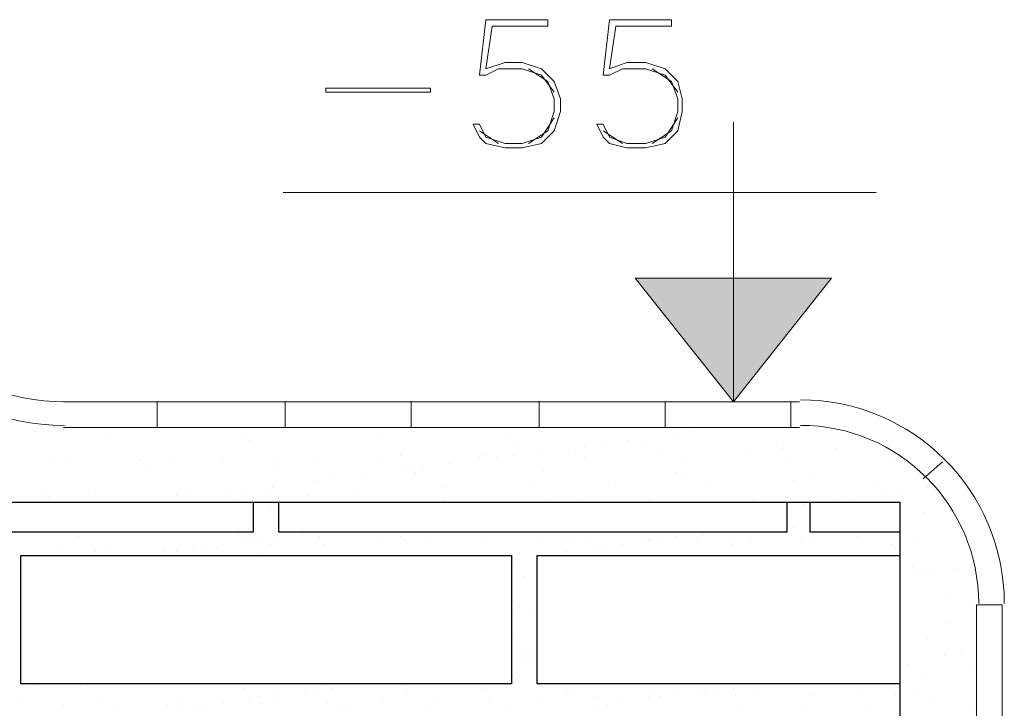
# Model space of a CAD drawing. Header units: metres. Extents: x -18 to 342, y 4 to 63.
# Tile 18 of 173: x 1.09 to 5.53, y 41.1 to 44.2. Entities that reach past the tile are written whole.
import ezdxf

# ---------------------------------------------------------------- set-up
doc = ezdxf.new("R2010")
doc.units = ezdxf.units.M
doc.header["$MEASUREMENT"] = 0
for name, color, linetype in [('PDF3_hatch-borshi', 7, 'Continuous'), ('PDF3_kaff', 7, 'Continuous'), ('PDF3_textt', 7, 'Continuous'), ('PDF3_wall', 7, 'Continuous')]:
    doc.layers.add(name, color=color, linetype=linetype)

msp = doc.modelspace()

# ---------------------------------------------------------------- linework, layer by layer
at = {"layer": 'PDF3_hatch-borshi', "lineweight": 18}
for points in [[(1.8234, 42.3644), (1.8234, 42.3644)], [(4.2408, 42.3644), (4.2408, 42.3644)], [(1.1589, 42.3452), (1.1589, 42.3452)], [(1.2841, 42.3548), (1.2841, 42.3548)], [(1.4189, 42.3548), (1.4189, 42.3548)], [(1.496, 42.3355), (1.496, 42.3355)], [(2.0931, 42.3355), (2.0931, 42.3355)], [(2.6999, 42.3163), (2.6999, 42.3163)], [(3.297, 42.3163), (3.297, 42.3163)], [(4.0386, 42.3355), (4.0386, 42.3355)], [(4.1156, 42.3452), (4.1156, 42.3452)], [(2.122, 42.3067), (2.122, 42.3067)], [(3.3259, 42.2874), (3.3259, 42.2874)], [(3.6341, 42.2778), (3.6341, 42.2778)], [(3.7111, 42.2874), (3.7111, 42.2874)], [(3.8363, 42.3067), (3.8363, 42.3067)], [(3.9038, 42.297), (3.9038, 42.297)], [(4.5009, 42.297), (4.5009, 42.297)], [(2.4109, 42.2296), (2.4109, 42.2296)], [(2.6999, 42.2296), (2.6999, 42.2296)], [(2.8058, 42.2392), (2.8058, 42.2392)], [(3.1622, 42.2296), (3.1622, 42.2296)], [(3.191, 42.2392), (3.191, 42.2392)], [(3.2392, 42.2296), (3.2392, 42.2296)], [(3.3163, 42.2392), (3.3163, 42.2392)], [(3.4318, 42.2585), (3.4318, 42.2585)], [(3.5956, 42.2489), (3.5956, 42.2489)], [(3.6341, 42.2296), (3.6341, 42.2296)], [(3.9808, 42.2585), (3.9808, 42.2585)], [(4.0964, 42.2296), (4.0964, 42.2296)], [(4.3661, 42.2489), (4.3661, 42.2489)], [(4.5298, 42.2681), (4.5298, 42.2681)], [(4.5587, 42.2296), (4.5587, 42.2296)], [(4.7706, 42.2681), (4.7706, 42.2681)], [(5.0306, 42.2296), (5.0306, 42.2296)], [(1.2359, 42.2103), (1.2359, 42.2103)], [(1.3033, 42.22), (1.3033, 42.22)], [(1.6308, 42.22), (1.6308, 42.22)], [(1.6404, 42.2007), (1.6404, 42.2007)], [(1.7656, 42.22), (1.7656, 42.22)], [(2.0064, 42.22), (2.0064, 42.22)], [(2.2376, 42.22), (2.2376, 42.22)], [(2.2472, 42.1911), (2.2472, 42.1911)], [(2.8443, 42.1814), (2.8443, 42.1814)], [(2.9117, 42.1814), (2.9117, 42.1814)], [(3.0273, 42.2007), (3.0273, 42.2007)], [(1.6693, 42.1718), (1.6693, 42.1718)], [(2.6324, 42.1526), (2.6324, 42.1526)], [(2.8347, 42.1718), (2.8347, 42.1718)], [(2.8732, 42.1622), (2.8732, 42.1622)], [(3.4511, 42.1718), (3.4511, 42.1718)], [(4.0482, 42.1622), (4.0482, 42.1622)], [(4.0771, 42.1429), (4.0771, 42.1429)], [(4.655, 42.1526), (4.655, 42.1526)], [(2.2279, 42.0948), (2.2279, 42.0948)], [(2.4302, 42.1237), (2.4302, 42.1237)], [(2.5072, 42.1333), (2.5072, 42.1333)], [(3.0081, 42.0948), (3.0081, 42.0948)], [(3.4029, 42.1044), (3.4029, 42.1044)], [(3.7785, 42.1044), (3.7785, 42.1044)], [(4.1831, 42.114), (4.1831, 42.114)], [(4.5779, 42.1237), (4.5779, 42.1237)], [(4.9632, 42.114), (4.9632, 42.114)], [(5.1847, 42.0948), (5.1847, 42.0948)], [(1.1878, 42.0659), (1.1878, 42.0659)], [(1.4285, 42.0659), (1.4285, 42.0659)], [(1.7945, 42.0562), (1.7945, 42.0562)], [(1.833, 42.0755), (1.833, 42.0755)], [(2.0257, 42.0659), (2.0257, 42.0659)], [(2.1027, 42.0755), (2.1027, 42.0755)], [(2.2183, 42.0851), (2.2183, 42.0851)], [(2.3917, 42.0562), (2.3917, 42.0562)], [(2.6035, 42.0851), (2.6035, 42.0851)], [(4.9824, 42.0755), (4.9824, 42.0755)], [(5.0595, 42.0851), (5.0595, 42.0851)], [(1.13, 42.037), (1.13, 42.037)], [(1.2166, 42.0466), (1.2166, 42.0466)], [(1.6019, 42.037), (1.6019, 42.037)], [(1.6982, 42.0273), (1.6982, 42.0273)], [(1.8234, 42.0466), (1.8234, 42.0466)], [(2.0642, 42.037), (2.0642, 42.037)], [(2.2183, 42.0081), (2.2183, 42.0081)], [(2.4205, 42.0273), (2.4205, 42.0273)], [(2.5265, 42.037), (2.5265, 42.037)], [(2.9984, 42.037), (2.9984, 42.037)], [(3.0081, 42.037), (3.0081, 42.037)], [(3.4607, 42.037), (3.4607, 42.037)], [(3.6052, 42.037), (3.6052, 42.037)], [(3.923, 42.037), (3.923, 42.037)], [(4.3949, 42.037), (4.3949, 42.037)], [(4.6261, 42.0177), (4.6261, 42.0177)], [(4.655, 42.0273), (4.655, 42.0273)], [(4.7802, 42.0466), (4.7802, 42.0466)], [(4.8572, 42.037), (4.8572, 42.037)], [(5.1654, 41.9792), (5.1654, 41.9792)], [(4.5587, 41.931), (4.5587, 41.931)], [(1.3515, 41.8732), (1.3515, 41.8732)], [(1.7078, 41.8829), (1.7078, 41.8829)], [(2.0738, 41.8829), (2.0738, 41.8829)], [(2.2376, 41.9021), (2.2376, 41.9021)], [(2.3628, 41.8829), (2.3628, 41.8829)], [(2.4109, 41.8925), (2.4109, 41.8925)], [(2.4398, 41.8732), (2.4398, 41.8732)], [(2.8058, 41.8732), (2.8058, 41.8732)], [(4.0482, 41.8732), (4.0482, 41.8732)], [(4.1734, 41.8829), (4.1734, 41.8829)], [(4.2216, 41.8925), (4.2216, 41.8925)], [(4.5779, 41.9118), (4.5779, 41.9118)], [(4.8669, 41.8732), (4.8669, 41.8732)], [(1.9968, 41.8347), (1.9968, 41.8347)], [(2.0931, 41.8636), (2.0931, 41.8636)], [(2.122, 41.854), (2.122, 41.854)], [(2.1701, 41.854), (2.1701, 41.854)], [(2.2183, 41.8347), (2.2183, 41.8347)], [(2.2376, 41.8636), (2.2376, 41.8636)], [(2.4591, 41.8347), (2.4591, 41.8347)], [(2.6999, 41.8444), (2.6999, 41.8444)], [(2.8251, 41.854), (2.8251, 41.854)], [(2.9406, 41.8444), (2.9406, 41.8444)], [(3.1718, 41.8444), (3.1718, 41.8444)], [(3.1814, 41.8636), (3.1814, 41.8636)], [(3.4222, 41.854), (3.4222, 41.854)], [(3.5474, 41.8636), (3.5474, 41.8636)], [(3.5667, 41.8444), (3.5667, 41.8444)], [(3.663, 41.854), (3.663, 41.854)], [(3.8074, 41.8347), (3.8074, 41.8347)], [(3.8941, 41.854), (3.8941, 41.854)], [(3.923, 41.854), (3.923, 41.854)], [(3.9326, 41.854), (3.9326, 41.854)], [(3.9808, 41.8636), (3.9808, 41.8636)], [(4.1445, 41.8636), (4.1445, 41.8636)], [(4.289, 41.8444), (4.289, 41.8444)], [(4.2986, 41.8347), (4.2986, 41.8347)], [(4.3853, 41.8636), (4.3853, 41.8636)], [(4.6165, 41.8636), (4.6165, 41.8636)], [(4.655, 41.8444), (4.655, 41.8444)], [(5.021, 41.8347), (5.021, 41.8347)], [(5.1462, 41.854), (5.1462, 41.854)], [(1.2648, 41.8155), (1.2648, 41.8155)], [(1.4285, 41.8058), (1.4285, 41.8058)], [(1.496, 41.8251), (1.496, 41.8251)], [(1.6308, 41.7866), (1.6308, 41.7866)], [(1.6789, 41.7962), (1.6789, 41.7962)], [(1.7367, 41.8155), (1.7367, 41.8155)], [(1.7464, 41.8058), (1.7464, 41.8058)], [(1.7945, 41.8058), (1.7945, 41.8058)], [(1.8138, 41.7866), (1.8138, 41.7866)], [(1.8716, 41.8155), (1.8716, 41.8155)], [(1.9197, 41.8251), (1.9197, 41.8251)], [(1.9775, 41.8251), (1.9775, 41.8251)], [(2.1701, 41.7962), (2.1701, 41.7962)], [(2.5361, 41.7866), (2.5361, 41.7866)], [(2.9888, 41.7866), (2.9888, 41.7866)], [(3.2777, 41.7866), (3.2777, 41.7866)], [(3.4318, 41.7866), (3.4318, 41.7866)], [(3.48, 41.7962), (3.48, 41.7962)], [(3.557, 41.8058), (3.557, 41.8058)], [(3.557, 41.7866), (3.557, 41.7866)], [(3.6822, 41.8251), (3.6822, 41.8251)], [(3.7304, 41.8251), (3.7304, 41.8251)], [(3.846, 41.7866), (3.846, 41.7866)], [(4.1253, 41.7866), (4.1253, 41.7866)], [(4.4142, 41.7866), (4.4142, 41.7866)], [(4.6935, 41.7866), (4.6935, 41.7866)], [(4.9824, 41.7866), (4.9824, 41.7866)], [(5.0402, 41.8251), (5.0402, 41.8251)], [(3.3163, 41.7673), (3.3163, 41.7673)], [(3.3163, 41.7577), (3.3163, 41.7577)], [(5.1173, 41.7384), (5.1173, 41.7384)], [(5.1173, 41.6999), (5.1173, 41.6999)], [(5.1365, 41.7095), (5.1365, 41.7095)], [(5.1751, 41.6999), (5.1751, 41.6999)], [(5.1943, 41.7095), (5.1943, 41.7095)], [(5.3195, 41.7288), (5.3195, 41.7288)], [(3.3644, 41.6903), (3.3644, 41.6903)], [(3.3066, 41.5843), (3.3066, 41.5843)], [(5.2714, 41.5939), (5.2714, 41.5939)], [(3.3259, 41.5362), (3.3259, 41.5362)], [(3.3451, 41.5554), (3.3451, 41.5554)], [(3.3837, 41.5265), (3.3837, 41.5265)], [(3.3933, 41.5458), (3.3933, 41.5458)], [(5.3773, 41.5554), (5.3773, 41.5554)], [(5.2714, 41.4784), (5.2714, 41.4784)], [(3.3163, 41.4109), (3.3163, 41.4109)], [(5.1847, 41.4109), (5.1847, 41.4109)], [(3.374, 41.3532), (3.374, 41.3532)], [(3.3933, 41.3435), (3.3933, 41.3435)], [(5.3388, 41.3435), (5.3388, 41.3435)], [(3.3548, 41.305), (3.3548, 41.305)], [(3.4029, 41.3146), (3.4029, 41.3146)], [(5.098, 41.2954), (5.098, 41.2954)], [(5.2618, 41.3339), (5.2618, 41.3339)], [(5.387, 41.2665), (5.387, 41.2665)], [(1.3226, 41.2087), (1.3226, 41.2087)], [(1.6019, 41.2087), (1.6019, 41.2087)], [(1.6404, 41.2087), (1.6404, 41.2087)], [(1.7175, 41.2087), (1.7175, 41.2087)], [(1.8812, 41.2087), (1.8812, 41.2087)], [(1.8908, 41.2087), (1.8908, 41.2087)], [(2.0835, 41.2087), (2.0835, 41.2087)], [(2.1124, 41.2087), (2.1124, 41.2087)], [(2.1701, 41.2087), (2.1701, 41.2087)], [(2.4591, 41.2087), (2.4591, 41.2087)], [(2.6228, 41.2087), (2.6228, 41.2087)], [(2.748, 41.2087), (2.748, 41.2087)], [(3.3163, 41.2087), (3.3163, 41.2087)], [(3.3259, 41.228), (3.3259, 41.228)], [(4.4238, 41.2087), (4.4238, 41.2087)], [(5.1654, 41.2472), (5.1654, 41.2472)], [(1.1589, 41.1991), (1.1589, 41.1991)], [(1.3611, 41.1991), (1.3611, 41.1991)], [(1.39, 41.1991), (1.39, 41.1991)], [(2.1027, 41.1894), (2.1027, 41.1894)], [(2.2472, 41.1605), (2.2472, 41.1605)], [(2.3724, 41.1702), (2.3724, 41.1702)], [(2.4205, 41.1798), (2.4205, 41.1798)], [(2.4591, 41.1991), (2.4591, 41.1991)], [(2.4976, 41.1894), (2.4976, 41.1894)], [(2.8251, 41.1991), (2.8251, 41.1991)], [(2.8347, 41.1798), (2.8347, 41.1798)], [(3.191, 41.1894), (3.191, 41.1894)], [(3.557, 41.1798), (3.557, 41.1798)], [(3.5763, 41.1702), (3.5763, 41.1702)], [(3.9326, 41.1798), (3.9326, 41.1798)], [(4.0579, 41.1605), (4.0579, 41.1605)], [(4.1638, 41.1605), (4.1638, 41.1605)], [(4.1831, 41.1798), (4.1831, 41.1798)], [(4.2312, 41.1798), (4.2312, 41.1798)], [(4.2986, 41.1702), (4.2986, 41.1702)], [(4.3083, 41.1894), (4.3083, 41.1894)], [(4.3179, 41.1605), (4.3179, 41.1605)], [(4.4046, 41.1605), (4.4046, 41.1605)], [(4.6454, 41.1605), (4.6454, 41.1605)], [(4.6743, 41.1605), (4.6743, 41.1605)], [(4.8861, 41.1702), (4.8861, 41.1702)], [(5.0402, 41.1605), (5.0402, 41.1605)], [(5.1269, 41.1798), (5.1269, 41.1798)], [(1.0914, 41.122), (1.0914, 41.122)], [(1.4478, 41.1316), (1.4478, 41.1316)], [(1.8138, 41.122), (1.8138, 41.122)], [(2.0064, 41.122), (2.0064, 41.122)], [(2.0064, 41.122), (2.0064, 41.122)], [(2.122, 41.1413), (2.122, 41.1413)], [(2.1701, 41.1509), (2.1701, 41.1509)], [(2.1798, 41.122), (2.1798, 41.122)], [(2.2472, 41.122), (2.2472, 41.122)], [(2.4783, 41.122), (2.4783, 41.122)], [(2.7287, 41.1316), (2.7287, 41.1316)], [(2.9695, 41.1413), (2.9695, 41.1413)], [(3.2007, 41.1316), (3.2007, 41.1316)], [(3.4415, 41.1413), (3.4415, 41.1413)], [(3.6822, 41.1509), (3.6822, 41.1509)], [(3.8074, 41.122), (3.8074, 41.122)], [(3.923, 41.1509), (3.923, 41.1509)], [(3.9326, 41.1413), (3.9326, 41.1413)], [(3.9808, 41.1509), (3.9808, 41.1509)], [(5.0499, 41.1413), (5.0499, 41.1413)], [(5.1943, 41.122), (5.1943, 41.122)], [(1.2841, 41.1124), (1.2841, 41.1124)], [(1.5248, 41.1124), (1.5248, 41.1124)], [(1.756, 41.1124), (1.756, 41.1124)], [(1.8234, 41.1124), (1.8234, 41.1124)], [(1.8812, 41.1124), (1.8812, 41.1124)], [(1.9294, 41.1124), (1.9294, 41.1124)], [(2.5458, 41.1124), (2.5458, 41.1124)], [(2.565, 41.1028), (2.565, 41.1028)], [(2.9214, 41.1028), (2.9214, 41.1028)], [(3.2874, 41.1028), (3.2874, 41.1028)], [(3.6919, 41.1124), (3.6919, 41.1124)], [(3.74, 41.1124), (3.74, 41.1124)], [(4.3468, 41.1028), (4.3468, 41.1028)], [(4.6357, 41.1028), (4.6357, 41.1028)], [(4.9247, 41.1028), (4.9247, 41.1028)], [(5.387, 41.1028), (5.387, 41.1028)]]:
    msp.add_lwpolyline(points, dxfattribs=at)
at = {"layer": 'PDF3_kaff', "lineweight": 20}
for points in [[(1.2841, 42.48), (4.6068, 42.48)], [(1.7078, 42.48), (1.7078, 42.3644)], [(2.2857, 42.48), (2.2857, 42.3644)], [(2.854, 42.48), (2.854, 42.3644)], [(3.4318, 42.48), (3.4318, 42.3644)], [(4.0001, 42.48), (4.0001, 42.3644)], [(4.5683, 42.48), (4.5683, 42.3644)], [(1.2841, 42.3644), (4.6068, 42.3644)], [(5.1654, 42.1333), (5.2521, 42.2103)], [(5.5218, 37.5585), (5.5218, 41.565), (5.4062, 41.565), (5.4062, 37.5585)]]:
    msp.add_lwpolyline(points, dxfattribs=at)
for centre, radius, start, end in [((1.2889, 43.3998), 1.0257, 180, 270), ((1.2889, 43.3998), 0.9198, 180, 270), ((4.6116, 41.5699), 0.9198, 0.0055, 90), ((4.6116, 41.5699), 0.8042, 0.0055, 90)]:
    msp.add_arc(centre, radius, start, end, dxfattribs=at)
at = {"layer": 'PDF3_textt', "lineweight": 20}
for points in [[(3.4992, 43.761), (3.4415, 43.6743), (3.3548, 43.6454), (3.2777, 43.6454), (3.191, 43.6743), (3.1622, 43.7321), (3.1333, 43.7321), (3.1622, 43.6743), (3.191, 43.6454), (3.2777, 43.6261), (3.3548, 43.6261), (3.4415, 43.6454), (3.4992, 43.7032), (3.5281, 43.7899), (3.5281, 43.8476), (3.4992, 43.9247), (3.4415, 43.9825), (3.3548, 44.0114), (3.2777, 44.0114), (3.191, 43.9825), (3.2199, 44.1751), (3.4704, 44.1751), (3.4704, 44.204), (3.191, 44.204), (3.1622, 43.9536), (3.191, 43.9536), (3.2488, 43.9825), (3.3548, 43.9825), (3.4415, 43.9536), (3.4992, 43.8765)], [(4.0579, 43.761), (4.0001, 43.6743), (3.9134, 43.6454), (3.8267, 43.6454), (3.7497, 43.6743), (3.7208, 43.7321), (3.6919, 43.7321), (3.7208, 43.6743), (3.7497, 43.6454), (3.8267, 43.6261), (3.9134, 43.6261), (4.0001, 43.6454), (4.0579, 43.7032), (4.0771, 43.7899), (4.0771, 43.8476), (4.0579, 43.9247), (4.0001, 43.9825), (3.9134, 44.0114), (3.8267, 44.0114), (3.7497, 43.9825), (3.7785, 44.1751), (4.029, 44.1751), (4.029, 44.204), (3.7497, 44.204), (3.7208, 43.9536), (3.7497, 43.9536), (3.8074, 43.9825), (3.9134, 43.9825), (4.0001, 43.9536), (4.0579, 43.8765)], [(3.3837, 43.9825), (3.4704, 43.9247), (3.4992, 43.8476), (3.4992, 43.7899), (3.4704, 43.7032), (3.3837, 43.6454)], [(3.9423, 43.9825), (4.029, 43.9247), (4.0579, 43.8476), (4.0579, 43.7899), (4.029, 43.7032), (3.9423, 43.6454)], [(4.3083, 43.7417), (4.3083, 42.48), (4.7513, 43.0386), (3.8652, 43.0386), (4.3083, 42.48)], [(3.2488, 43.6454), (3.1622, 43.7032)], [(3.8074, 43.6454), (3.7208, 43.7032)], [(4.9536, 43.4239), (2.2761, 43.4239)]]:
    msp.add_lwpolyline(points, dxfattribs=at)
msp.add_lwpolyline([(2.9406, 43.8765), (2.4687, 43.8765), (2.4687, 43.8958), (2.9406, 43.8958)], close=True, dxfattribs=at)
at = {"layer": 'PDF3_textt', "transparency": 33554559}
for points in [[(3.8652, 43.0386), (4.3083, 43.0386), (4.3083, 42.48)], [(4.3083, 43.0386), (4.3083, 42.48), (4.7513, 43.0386)]]:
    msp.add_solid(points, dxfattribs=at)
at = {"layer": 'PDF3_wall', "lineweight": 25}
for points in [[(-0.0932, 42.0273), (5.0595, 42.0273), (5.0595, 39.0609)], [(2.1412, 42.0273), (2.1412, 41.8925), (-0.0932, 41.8925)], [(4.549, 42.0273), (4.549, 41.8925), (2.2568, 41.8925), (2.2568, 42.0273)], [(5.0595, 41.8925), (4.655, 41.8925), (4.655, 42.0273)], [(5.0595, 41.2087), (3.4222, 41.2087), (3.4222, 41.7866), (5.0595, 41.7866)]]:
    msp.add_lwpolyline(points, dxfattribs=at)
msp.add_lwpolyline([(3.3066, 41.7866), (3.3066, 41.2087), (1.0914, 41.2087), (1.0914, 41.7866)], close=True, dxfattribs=at)

doc.saveas('drawing.dxf')
